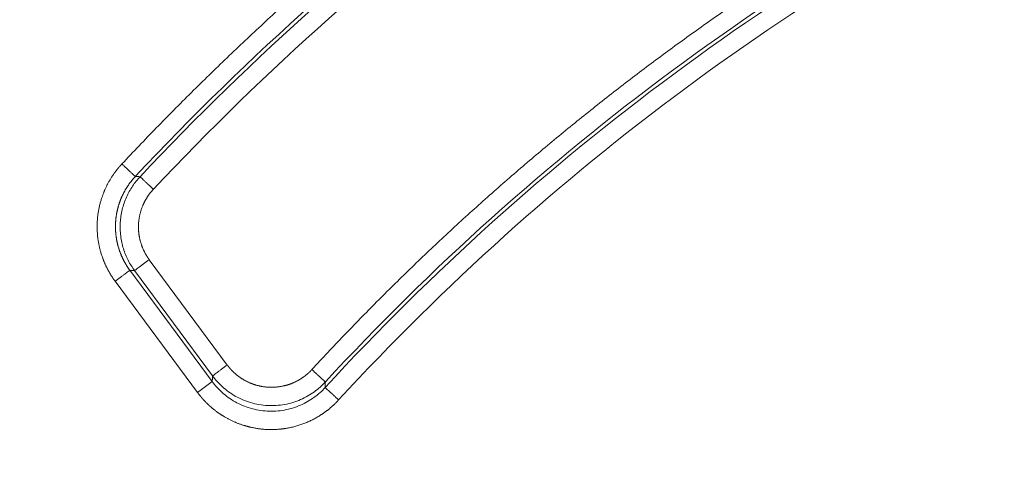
# Model space of a CAD drawing. Header units: millimetres. Extents: x 5437 to 18441, y -4466 to 3128.
# Tile 146 of 256: x 8437 to 8464, y -2734 to -2721. Entities that reach past the tile are written whole.
import ezdxf

# ---------------------------------------------------------------- set-up
doc = ezdxf.new("R2010")
doc.units = ezdxf.units.MM
doc.layers.add('1', color=7, linetype='Continuous', true_color=0xffffff)
doc.styles.add('TXT08', font='txt.shx', dxfattribs={"width": 0.8, "bigfont": 'gbcbig.shx'})
doc.dimstyles.get("Standard").update_dxf_attribs({"dimtxt": 0.18, "dimasz": 0.18, "dimexe": 0.18, "dimexo": 0.0625, "dimgap": 0.09, "dimtad": 0, "dimtih": 1, "dimtoh": 1, "dimdec": 4, "dimzin": 0, "dimdsep": 46, "dimtxsty": 'Standard', "dimcen": 0.09, "dimadec": 0, "dimazin": 0, "dimtfac": 1, "dimtdec": 4, "dimtofl": 0, "dimtmove": 0, "dimatfit": 3, "dimfxl": 1, "dimtolj": 1, "dimtzin": 0, "dimarcsym": 0})
doc.dimstyles.new('YanXiu', dxfattribs={"dimtxt": 40, "dimasz": 30, "dimexe": 0.66, "dimexo": 0.66, "dimgap": 0.66, "dimtad": 0, "dimdec": 1, "dimdsep": 46, "dimtxsty": 'TXT08', "dimcen": 0, "dimclrd": 256, "dimclre": 165, "dimclrt": 90, "dimazin": 2, "dimtfac": 1, "dimtdec": 1, "dimtofl": 0, "dimtmove": 0, "dimatfit": 3, "dimfxl": 1, "dimlwd": 5, "dimlwe": 13, "dimarcsym": 0})

# ---------------------------------------------------------------- blocks, each defined once
blk = doc.blocks.new('*D53')
at = {"color": 0, "lineweight": -2, "transparency": 16777216}
for p, q in [((10989.431, -2154.415), (10692.917, -2240.821)), ((11069.431, -2154.415), (10989.431, -2154.415)), ((8443.48, -2896.412), (8443.48, -2896.232)), ((8443.39, -2896.322), (8443.57, -2896.322))]:
    blk.add_line(p, q, dxfattribs=at)
at = {"color": 0, "lineweight": 20, "transparency": 16777216}
blk.add_solid([(10689.187, -2228.02), (10696.648, -2253.622), (10616.112, -2263.203)], dxfattribs=at)
at = {"layer": 'Defpoints', "color": 0, "lineweight": 20, "transparency": 16777216}
for p in [(10616.112, -2263.203), (6270.848, -3529.44)]:
    blk.add_point(p, dxfattribs=at)
at = {"color": 0, "lineweight": 20, "transparency": 16777216, "insert": (11249.521, -2154.415), "char_height": 80, "attachment_point": 5}
blk.add_mtext('\\A1;R2260', dxfattribs=at)
blk = doc.blocks.new('*D54')
at = {"color": 0, "lineweight": -2, "transparency": 16777216}
blk.add_line((7492.685, -2896.322), (7463.516, -2896.322), dxfattribs=at)
at = {"color": 0, "lineweight": -3, "transparency": 16777216}
for start, end in [(14.724706, 87.329624), (101.590205, 175.275294)]:
    blk.add_arc((8434.119, -2896.322), 970.423, start, end, dxfattribs=at)
at = {"color": 0, "lineweight": 20, "transparency": 16777216}
for points in [[(9385.695, -2646.81), (9359.647, -2652.519), (9389.799, -2727.809)], [(7480.316, -2816.939), (7453.672, -2815.84), (7463.696, -2896.322)]]:
    blk.add_solid(points, dxfattribs=at)
at = {"layer": 'Defpoints', "color": 0, "lineweight": 20, "transparency": 16777216}
for p in [(7900.863, -2085.545), (10671.817, -2501.755), (7492.748, -2896.322), (7740.501, -2896.322), (8434.119, -2896.322)]:
    blk.add_point(p, dxfattribs=at)
at = {"color": 0, "lineweight": 20, "transparency": 16777216, "insert": (8359.241, -1928.792), "char_height": 80, "attachment_point": 5}
blk.add_mtext('\\A1;165%%D', dxfattribs=at)
blk = doc.blocks.new('*D56')
at = {"lineweight": 5, "transparency": 16777216}
blk.add_line((9409.719, -2278.028), (9220.9, -2398.87), dxfattribs=at)
at = {"lineweight": 20, "transparency": 16777216}
blk.add_solid([(9218.205, -2394.659), (9223.595, -2403.082), (9195.632, -2415.042)], dxfattribs=at)
at = {"layer": 'Defpoints', "color": 0, "lineweight": 20, "transparency": 16777216}
for p in [(9195.632, -2415.042), (8443.48, -2896.412)]:
    blk.add_point(p, dxfattribs=at)
at = {"color": 90, "lineweight": 20, "transparency": 16777216, "insert": (9459.689, -2246.048), "char_height": 40, "attachment_point": 5, "rotation": 32.6188, "style": 'TXT08'}
blk.add_mtext('R893', dxfattribs=at)

msp = doc.modelspace()

# ---------------------------------------------------------------- linework, layer by layer
at = {"color": 7, "lineweight": 20}
msp.add_arc((8443.47995, -2896.41157), 893, 10.1099821, 350.11198757, dxfattribs=at)
at = {"layer": '1', "color": 0, "lineweight": 20}
for p, q in [((8440.86332, -2727.98713), (8442.99048, -2730.85951)), ((8440.33418, -2728.27726), (8442.5805, -2731.31053)), ((8442.5887, -2731.15704), (8440.46155, -2728.28467)), ((8442.17872, -2731.60807), (8439.93241, -2728.5748)), ((8442.17872, -2731.60807), (8442.5805, -2731.31053))]:
    msp.add_line(p, q, dxfattribs=at)
for radius, start, end in [(75.10482, 116.1952206, 136.8488802), (75.00688, 116.259337, 136.7847638), (74.50693, 116.259337, 136.7847638), (67.39518, 115.6365589, 137.4075419), (67.49312, 115.734301, 137.3097998), (66.89522, 115.6365589, 137.4075419)]:
    msp.add_arc((8495.27522, -2777.08546), radius, start, end, dxfattribs=at)
for points, degree in [([(8440.11758, -2725.37746), (8443.84545, -2721.40089), (8447.93168, -2717.76027), (8452.33599, -2714.49863), (8457.01004, -2711.65176), (8461.90093, -2709.24566)], 5), ([(8445.29824, -2730.98385), (8448.77026, -2727.21996), (8452.59662, -2723.78293), (8456.73638, -2720.7172), (8461.1399, -2718.05954), (8465.75274, -2715.83613)], 5), ([(8440.48232, -2725.71939), (8440.52527, -2725.72131), (8440.56824, -2725.72323), (8440.61121, -2725.72517)], 3), ([(8440.46155, -2728.28467), (8440.43607, -2728.28318), (8440.41059, -2728.28169), (8440.38512, -2728.28021), (8440.35965, -2728.27873), (8440.33418, -2728.27726)], 5), ([(8442.5805, -2731.31053), (8442.58213, -2731.27982), (8442.58376, -2731.24911), (8442.5854, -2731.21842), (8442.58705, -2731.18773), (8442.5887, -2731.15704)], 5), ([(8445.66572, -2731.32283), (8445.66373, -2731.37313), (8445.66177, -2731.42346), (8445.65983, -2731.47381)], 3)]:
    msp.add_open_spline(points, degree=degree, dxfattribs=at)
for points, degree, knots in [([(8439.93241, -2728.5748), (8439.79386, -2728.38794), (8439.67767, -2728.1858), (8439.58585, -2727.97171), (8439.4751, -2727.59826), (8439.4373, -2727.21257), (8439.43419, -2727.05772), (8439.45712, -2726.67065), (8439.55408, -2726.29313), (8439.63733, -2726.07553), (8439.78186, -2725.80027), (8439.96619, -2725.55172), (8440.01446, -2725.49162), (8440.06491, -2725.43355), (8440.11758, -2725.37746)], 5, [0, 0, 0, 0, 0, 0, 0.33334625, 0.33334625, 0.33334625, 0.55540081, 0.55540081, 0.55540081, 0.88960653, 0.88960653, 0.88960653, 1, 1, 1, 1, 1, 1]), ([(8440.48232, -2725.71939), (8440.47742, -2725.72466), (8440.46759, -2725.7352), (8440.45305, -2725.75125), (8440.43861, -2725.7675), (8440.4243, -2725.78397), (8440.41012, -2725.80067), (8440.39607, -2725.81757), (8440.38216, -2725.8347), (8440.36839, -2725.85203), (8440.35477, -2725.86958), (8440.34129, -2725.88734), (8440.32797, -2725.90531), (8440.31481, -2725.92349), (8440.30181, -2725.94187), (8440.28898, -2725.96046), (8440.27633, -2725.97925), (8440.26384, -2725.99824), (8440.25154, -2726.01743), (8440.23942, -2726.03682), (8440.22749, -2726.0564), (8440.21575, -2726.07617), (8440.20421, -2726.09613), (8440.19287, -2726.11628), (8440.18173, -2726.13661), (8440.1708, -2726.15712), (8440.16009, -2726.17781), (8440.14959, -2726.19867), (8440.13931, -2726.21971), (8440.12926, -2726.24091), (8440.11943, -2726.26228), (8440.10983, -2726.28381), (8440.10047, -2726.30549), (8440.09135, -2726.32734), (8440.08247, -2726.34933), (8440.07383, -2726.37146), (8440.06545, -2726.39374), (8440.05731, -2726.41616), (8440.04943, -2726.43871), (8440.04181, -2726.46139), (8440.03445, -2726.4842), (8440.02735, -2726.50713), (8440.02052, -2726.53017), (8440.01395, -2726.55332), (8440.00766, -2726.57659), (8440.00164, -2726.59995), (8439.9959, -2726.62341), (8439.99043, -2726.64697), (8439.98525, -2726.67061), (8439.98035, -2726.69434), (8439.97573, -2726.71814), (8439.97139, -2726.74202), (8439.96735, -2726.76597), (8439.96359, -2726.78997), (8439.96013, -2726.81404), (8439.95695, -2726.83815), (8439.95407, -2726.86232), (8439.95148, -2726.88652), (8439.94919, -2726.91076), (8439.94719, -2726.93503), (8439.94548, -2726.95933), (8439.94407, -2726.98364), (8439.94296, -2727.00797), (8439.94215, -2727.03231), (8439.94163, -2727.05666), (8439.9414, -2727.081), (8439.94148, -2727.10533), (8439.94185, -2727.12965), (8439.94251, -2727.15396), (8439.94347, -2727.17824), (8439.94473, -2727.20249), (8439.94627, -2727.22671), (8439.94811, -2727.25088), (8439.95024, -2727.27502), (8439.95267, -2727.2991), (8439.95537, -2727.32313), (8439.95837, -2727.3471), (8439.96165, -2727.371), (8439.96522, -2727.39484), (8439.96906, -2727.41859), (8439.97319, -2727.44227), (8439.97759, -2727.46587), (8439.98228, -2727.48937), (8439.98723, -2727.51278), (8439.99245, -2727.53609), (8439.99795, -2727.5593), (8440.00371, -2727.58239), (8440.00973, -2727.60538), (8440.01601, -2727.62825), (8440.02255, -2727.651), (8440.02934, -2727.67362), (8440.03639, -2727.69611), (8440.04369, -2727.71847), (8440.05123, -2727.74069), (8440.05901, -2727.76277), (8440.06703, -2727.78471), (8440.07528, -2727.8065), (8440.08377, -2727.82813), (8440.09248, -2727.84962), (8440.10142, -2727.87094), (8440.11058, -2727.8921), (8440.11996, -2727.91309), (8440.12955, -2727.93392), (8440.13935, -2727.95457), (8440.14936, -2727.97506), (8440.15956, -2727.99536), (8440.16997, -2728.01549), (8440.18057, -2728.03543), (8440.19136, -2728.05519), (8440.20233, -2728.07477), (8440.21349, -2728.09416), (8440.22482, -2728.11335), (8440.23633, -2728.13236), (8440.248, -2728.15116), (8440.25985, -2728.16978), (8440.27185, -2728.18819), (8440.28401, -2728.20641), (8440.29632, -2728.22443), (8440.30879, -2728.24224), (8440.32138, -2728.25986), (8440.32992, -2728.27147), (8440.33418, -2728.27726)], 3, [0, 0, 0, 0, 0.0077583, 0.01554649, 0.02336429, 0.03121139, 0.03908751, 0.04699231, 0.05492549, 0.06288672, 0.07087564, 0.07889191, 0.08693518, 0.09500508, 0.10310122, 0.11122322, 0.11937069, 0.12754322, 0.1357404, 0.14396181, 0.15220701, 0.16047557, 0.16876704, 0.17708095, 0.18541685, 0.19377426, 0.2021527, 0.21055167, 0.21897068, 0.22740923, 0.23586679, 0.24434285, 0.25283688, 0.26134834, 0.26987668, 0.27842136, 0.28698183, 0.29555751, 0.30414783, 0.31275223, 0.32137011, 0.33000089, 0.33864398, 0.34729877, 0.35596468, 0.36464107, 0.37332735, 0.3820229, 0.39072709, 0.3994393, 0.4081589, 0.41688526, 0.42561775, 0.43435572, 0.44309855, 0.45184557, 0.46059616, 0.46934966, 0.47810544, 0.48686283, 0.4956212, 0.50437989, 0.51313826, 0.52189565, 0.53065142, 0.53940493, 0.54815551, 0.55690253, 0.56564535, 0.57438332, 0.5831158, 0.59184215, 0.60056175, 0.60927395, 0.61797813, 0.62667367, 0.63535994, 0.64403633, 0.65270222, 0.66135701, 0.67000008, 0.67863085, 0.68724872, 0.6958531, 0.70444341, 0.71301908, 0.72157952, 0.73012419, 0.73865252, 0.74716396, 0.75565797, 0.76413401, 0.77259156, 0.78103008, 0.78944907, 0.79784803, 0.80622644, 0.81458383, 0.82291971, 0.8312336, 0.83952504, 0.84779357, 0.85603875, 0.86426013, 0.87245728, 0.88062979, 0.88877723, 0.89689921, 0.90499532, 0.91306518, 0.92110842, 0.92912467, 0.93711356, 0.94507475, 0.9530079, 0.96091267, 0.96878875, 0.97663582, 0.98445358, 0.99224174, 1, 1, 1, 1]), ([(8440.97557, -2726.06751), (8440.85223, -2726.19842), (8440.74921, -2726.3477), (8440.66988, -2726.51009), (8440.56059, -2726.85624), (8440.55732, -2727.21921), (8440.58418, -2727.40236), (8440.65375, -2727.63189), (8440.76602, -2727.84156), (8440.79613, -2727.89176), (8440.82855, -2727.94027), (8440.86332, -2727.98713)], 5, [0, 0, 0, 0, 0, 0, 0.43036304, 0.43036304, 0.43036304, 0.8605009, 0.8605009, 0.8605009, 1, 1, 1, 1, 1, 1]), ([(8442.99048, -2730.85951), (8443.02632, -2730.90785), (8443.06436, -2730.95425), (8443.10477, -2730.99878), (8443.18947, -2731.08312), (8443.28242, -2731.15874), (8443.331, -2731.19442), (8443.5311, -2731.32669), (8443.75525, -2731.41767), (8443.93475, -2731.46039), (8444.23655, -2731.48522), (8444.53338, -2731.4358), (8444.65002, -2731.40398), (8444.86347, -2731.32196), (8445.0578, -2731.20139), (8445.14455, -2731.1362), (8445.22502, -2731.06348), (8445.29824, -2730.98385)], 5, [0, 0, 0, 0, 0, 0, 0.11370391, 0.11370391, 0.11370391, 0.22727799, 0.22727799, 0.22727799, 0.5676946, 0.5676946, 0.5676946, 0.79533231, 0.79533231, 0.79533231, 1, 1, 1, 1, 1, 1]), ([(8444.08723, -2731.96373), (8444.00898, -2731.95946), (8443.93099, -2731.95058), (8443.7771, -2731.92388), (8443.70122, -2731.90605), (8443.55301, -2731.86208), (8443.4807, -2731.83594), (8443.34091, -2731.77628), (8443.27343, -2731.74275), (8443.14427, -2731.66947), (8443.08259, -2731.6297), (8442.96569, -2731.54519), (8442.91046, -2731.50045), (8442.80682, -2731.40727), (8442.7584, -2731.35883), (8442.66844, -2731.2595), (8442.62689, -2731.2086), (8442.5887, -2731.15704)], 3, [0, 0, 0, 0, 0.125, 0.125, 0.25, 0.25, 0.375, 0.375, 0.5, 0.5, 0.625, 0.625, 0.75, 0.75, 0.875, 0.875, 1, 1, 1, 1]), ([(8442.5805, -2731.31053), (8442.61872, -2731.36214), (8442.66029, -2731.41307), (8442.75033, -2731.51249), (8442.7988, -2731.56097), (8442.90254, -2731.65423), (8442.95782, -2731.69901), (8443.07485, -2731.78358), (8443.1366, -2731.82337), (8443.26592, -2731.8967), (8443.33348, -2731.93024), (8443.47344, -2731.98991), (8443.54584, -2732.01605), (8443.69422, -2732.05999), (8443.7702, -2732.0778), (8443.92428, -2732.10444), (8444.00236, -2732.11327), (8444.0807, -2732.11748)], 3, [0, 0, 0, 0, 0.125, 0.125, 0.25, 0.25, 0.375, 0.375, 0.5, 0.5, 0.625, 0.625, 0.75, 0.75, 0.875, 0.875, 1, 1, 1, 1]), ([(8445.66572, -2731.32283), (8445.62216, -2731.37004), (8445.57534, -2731.41622), (8445.4751, -2731.5054), (8445.42169, -2731.54839), (8445.3085, -2731.62996), (8445.24871, -2731.66854), (8445.12323, -2731.74004), (8445.05755, -2731.77296), (8444.92107, -2731.83195), (8444.85029, -2731.85802), (8444.7047, -2731.90229), (8444.6299, -2731.92048), (8444.47764, -2731.94819), (8444.40018, -2731.95771), (8444.24414, -2731.9676), (8444.16556, -2731.96798), (8444.08723, -2731.96373)], 3, [0, 0, 0, 0, 0.125, 0.125, 0.25, 0.25, 0.375, 0.375, 0.5, 0.5, 0.625, 0.625, 0.75, 0.75, 0.875, 0.875, 1, 1, 1, 1]), ([(8446.02788, -2731.81217), (8445.87153, -2731.98275), (8445.69528, -2732.13444), (8445.50195, -2732.26548), (8445.08923, -2732.48067), (8444.63838, -2732.59561), (8444.40522, -2732.62719), (8444.01593, -2732.63359), (8443.63424, -2732.56541), (8443.48403, -2732.52655), (8443.19083, -2732.42607), (8442.91636, -2732.28129), (8442.78443, -2732.19767), (8442.57301, -2732.0402), (8442.38507, -2731.85751), (8442.31179, -2731.77804), (8442.24312, -2731.69495), (8442.17872, -2731.60807)], 5, [0, 0, 0, 0, 0, 0, 0.26220551, 0.26220551, 0.26220551, 0.52587297, 0.52587297, 0.52587297, 0.70157156, 0.70157156, 0.70157156, 0.8776374, 0.8776374, 0.8776374, 1, 1, 1, 1, 1, 1]), ([(8444.0807, -2732.11748), (8444.15912, -2732.12166), (8444.23779, -2732.12121), (8444.394, -2732.11114), (8444.47153, -2732.10152), (8444.62393, -2732.07359), (8444.69878, -2732.05529), (8444.84447, -2732.01079), (8444.9153, -2731.98459), (8445.05183, -2731.92534), (8445.11753, -2731.89229), (8445.24302, -2731.82053), (8445.30281, -2731.78182), (8445.41598, -2731.69998), (8445.46937, -2731.65686), (8445.56953, -2731.56744), (8445.61632, -2731.52113), (8445.65983, -2731.47381)], 3, [0, 0, 0, 0, 0.125, 0.125, 0.25, 0.25, 0.375, 0.375, 0.5, 0.5, 0.625, 0.625, 0.75, 0.75, 0.875, 0.875, 1, 1, 1, 1])]:
    msp.add_open_spline(points, degree=degree, knots=knots, dxfattribs=at)
for points, weights in [([(8440.11758, -2725.37746), (8440.4773, -2725.71468), (8440.48232, -2725.71939)], [1, 0.712026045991, 1]), ([(8440.46155, -2728.28467), (8439.46789, -2726.94244), (8440.61121, -2725.72517)], [1, 0.76756827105, 1]), ([(8440.97557, -2726.06751), (8440.61623, -2725.72989), (8440.61121, -2725.72517)], [1, 0.712026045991, 1]), ([(8440.86332, -2727.98713), (8440.46708, -2728.28057), (8440.46155, -2728.28467)], [1, 0.712026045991, 1]), ([(8439.93241, -2728.5748), (8440.32865, -2728.28136), (8440.33418, -2728.27726)], [1, 0.712026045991, 1]), ([(8442.5887, -2731.15704), (8442.59423, -2731.15295), (8442.99048, -2730.85951)], [1, 0.712026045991, 1]), ([(8445.66572, -2731.32283), (8445.66066, -2731.31816), (8445.29824, -2730.98385)], [1, 0.712026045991, 1]), ([(8445.65983, -2731.47381), (8445.66489, -2731.47847), (8446.02788, -2731.81217)], [1, 0.712026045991, 1])]:
    msp.add_rational_spline(points, weights, degree=2, dxfattribs=at)

# ---------------------------------------------------------------- dimensions: what is measured, and where the dimension line sits
at = {"color": 0, "lineweight": 20}
dim = msp.add_angular_dim_2l(base=(7900.86303, -2085.54536), line1=((8434.11893, -2896.32157), (10671.81706, -2501.75501)), line2=((7740.5009, -2896.32157), (7492.74781, -2896.32157)), text='165%%D', dimstyle='Standard', override={"dimtxt": 80, "dimasz": 80, "dimlwd": 65533}, dxfattribs=at)
dim.commit()
dim.dimension.update_dxf_attribs({"geometry": '*D54', "text_midpoint": (8359.2409, -1928.79214), "dimtype": 162})
dim = msp.add_diameter_dim_2p(p1=(6270.84796, -3529.44022), p2=(10616.11195, -2263.20291), text='R2260', dimstyle='Standard', override={"dimtxt": 80, "dimasz": 80, "dimdec": 0}, dxfattribs=at)
dim.commit()
dim.dimension.update_dxf_attribs({"geometry": '*D53', "text_midpoint": (11249.52071, -2154.41547), "dimtype": 163})
at = {"color": 7, "lineweight": 20}
dim = msp.add_radius_dim(center=(8443.47995, -2896.41157), mpoint=(9195.63162, -2415.04179), dimstyle='YanXiu', dxfattribs=at)
dim.commit()
dim.dimension.update_dxf_attribs({"geometry": '*D56', "text_midpoint": (9459.68883, -2246.04773), "dimtype": 164})

doc.saveas('drawing.dxf')
